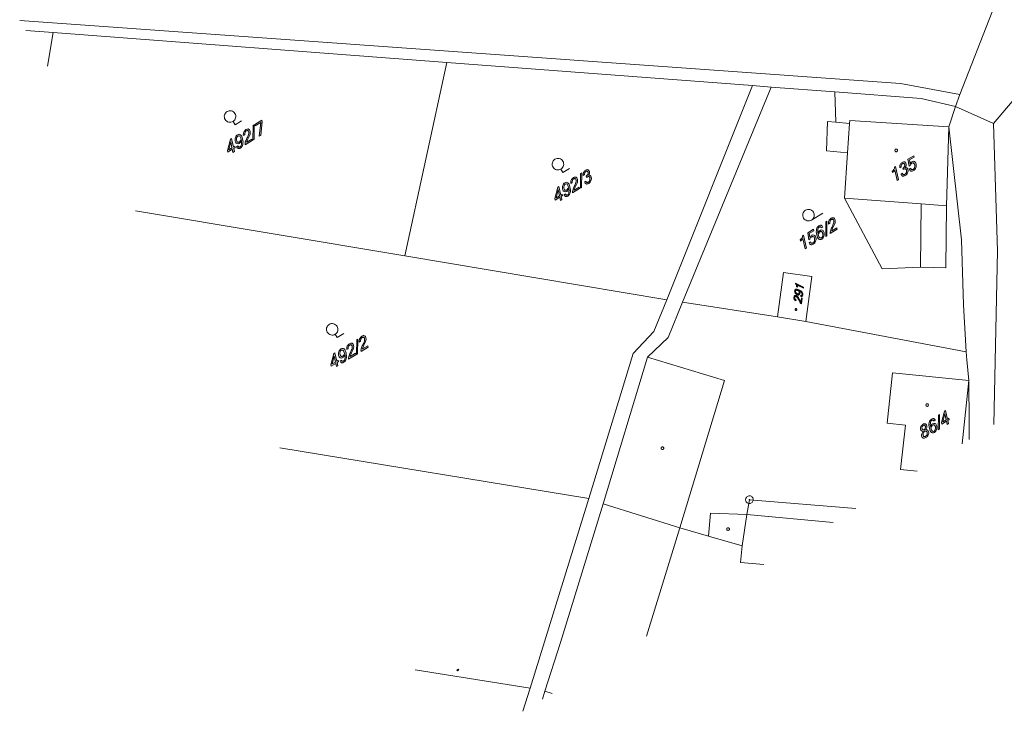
# Model space of a CAD drawing. Header units: millimetres. Extents: x -44464 to 877043, y -113448 to 101820.
# Tile 12 of 20: x 608802 to 737902, y -113448 to -22773. Entities that reach past the tile are written whole.
import ezdxf

# ---------------------------------------------------------------- set-up
doc = ezdxf.new("R2010")
doc.units = ezdxf.units.MM
doc.header["$MEASUREMENT"] = 0
doc.layers.add('Kresby a obrázky', color=7, linetype='Continuous')

msp = doc.modelspace()

# ---------------------------------------------------------------- hatches: boundary and pattern name
at = {"layer": 'Kresby a obrázky', "linetype": 'Continuous', "lineweight": 20, "true_color": 0x0080c0}
for points in [[(640586, -36103), (640552, -35951), (639651, -36500), (639695, -36699), (640410, -36264), (640220, -38062), (640421, -37940)], [(639292, -38628), (639247, -38428), (638575, -38838, -0.0675102), (638575, -38814, -0.0317371), (638582, -38779, -0.0292513), (638614, -38680, -0.0213198), (638756, -38360, 0.0139386), (638913, -38011, 0.0313373), (639001, -37767, 0.1221335), (639012, -37393, 0.0982789), (638942, -37224, 0.1328094), (638824, -37124, 0.1519187), (638664, -37106, 0.0941441), (638473, -37184, 0.1533308), (638186, -37509, 0.141509), (638130, -37945), (638315, -37833, -0.1450599), (638346, -37545, -0.1517457), (638507, -37356, -0.0956034), (638618, -37311, -0.151407), (638712, -37322, -0.141146), (638783, -37386, -0.089036), (638827, -37500, -0.1281434), (638811, -37825, -0.0423524), (638595, -38327, 0.0528832), (638383, -38848, 0.1174518), (638369, -39189)], [(639558, -36556), (639420, -36640), (639392, -38567), (639529, -38483)], [(725545, -41650), (725471, -41165), (726065, -40803), (726021, -40604), (725274, -41058), (725413, -41982), (725553, -41896, -0.1712501), (725775, -41604, -0.1085539), (725899, -41557, -0.1456893), (726010, -41577, -0.1372196), (726098, -41660, -0.0856277), (726154, -41806, -0.1337398), (726138, -42147, -0.1797205), (725955, -42393, -0.0952279), (725857, -42432, -0.1228008), (725764, -42425, -0.1446324), (725685, -42367, -0.0861592), (725626, -42252), (725441, -42365, 0.0977764), (725533, -42542, 0.1506468), (725665, -42628, 0.1171461), (725823, -42633, 0.0874853), (725993, -42562, 0.1694027), (726300, -42182, 0.1439614), (726334, -41673, 0.0956301), (726252, -41470, 0.1419158), (726117, -41356, 0.2429034), (725781, -41392, 0.1421289)], [(683390, -43165, 0.1153687), (683504, -42929, 0.1077188), (683507, -42696, 0.1028945), (683440, -42538, 0.1410718), (683326, -42449, 0.1407045), (683177, -42436, 0.0923793), (683003, -42507, 0.1419713), (682744, -42791, 0.1464756), (682682, -43198), (682866, -43086, -0.2948351), (683044, -42674, -0.0945688), (683140, -42635, -0.1507453), (683220, -42644, -0.1465409), (683281, -42701, -0.0853981), (683320, -42804, -0.3212161), (683125, -43252), (683084, -43277), (683121, -43445), (683190, -43404, -0.0846055), (683325, -43346, -0.1477635), (683434, -43352, -0.1517464), (683516, -43420, -0.0930756), (683566, -43548, -0.1443904), (683548, -43846, -0.1689855), (683369, -44065, -0.1013184), (683250, -44113, -0.1587121), (683151, -44097, -0.121818), (683077, -44030, -0.0953281), (683034, -43926), (682849, -44039, 0.1019354), (682930, -44208, 0.1392674), (683058, -44301, 0.1327234), (683222, -44311, 0.0906982), (683407, -44235, 0.1534051), (683703, -43890, 0.1599452), (683750, -43431, 0.0735349), (683701, -43296, 0.0990999), (683621, -43201, 0.2368563)], [(724022, -43730), (723641, -42020), (723504, -42104, -0.1464934), (723436, -42404, -0.125765), (723195, -42638), (723233, -42807, 0.0495441), (723426, -42665, 0.0750991), (723549, -42516), (723844, -43838)], [(724903, -42145, 0.1153687), (725017, -41909, 0.1077188), (725020, -41677, 0.1028945), (724953, -41518, 0.1410718), (724839, -41429, 0.1407448), (724690, -41416, 0.0923756), (724516, -41487, 0.1419713), (724257, -41772, 0.1464756), (724195, -42179), (724379, -42067, -0.2948351), (724557, -41655, -0.0945688), (724653, -41616, -0.1507453), (724733, -41625, -0.1466298), (724794, -41681, -0.0853804), (724833, -41785, -0.3212161), (724637, -42232), (724597, -42257), (724634, -42426), (724703, -42384, -0.0846055), (724838, -42326, -0.1477635), (724947, -42332, -0.1517464), (725028, -42401, -0.0930756), (725079, -42529, -0.1443904), (725061, -42827, -0.1689855), (724882, -43046, -0.1013244), (724763, -43093, -0.1586481), (724664, -43077, -0.121818), (724590, -43011, -0.0953281), (724547, -42906), (724362, -43019, 0.1019354), (724442, -43188, 0.1392674), (724571, -43281, 0.1327234), (724735, -43292, 0.0906982), (724920, -43216, 0.1534051), (725216, -42870, 0.1599452), (725263, -42411, 0.0735349), (725214, -42276, 0.0990999), (725134, -42182, 0.2368563)], [(682222, -44924), (682177, -44725), (681504, -45134, -0.06752), (681505, -45110, -0.0317382), (681511, -45076, -0.0292485), (681544, -44977, -0.0213118), (681686, -44657, 0.0139304), (681843, -44308, 0.0313142), (681931, -44064, 0.1221335), (681942, -43689, 0.0982381), (681872, -43521, 0.1328197), (681754, -43420, 0.1519222), (681594, -43403, 0.0941406), (681402, -43481, 0.1533308), (681116, -43806, 0.141509), (681059, -44242), (681245, -44129, -0.1450599), (681276, -43842, -0.1517457), (681437, -43653, -0.0956094), (681548, -43608, -0.15134), (681641, -43619, -0.141146), (681712, -43683, -0.089036), (681757, -43797, -0.1281434), (681740, -44121, -0.042362), (681525, -44624, 0.0528736), (681312, -45145, 0.1174356), (681299, -45486)], [(682487, -42853), (682350, -42937), (682321, -44864), (682459, -44780)], [(716008, -50257), (715963, -50057), (715290, -50467, -0.0675102), (715291, -50443, -0.0317371), (715297, -50408, -0.0292513), (715330, -50309, -0.0213198), (715471, -49989, 0.0139386), (715629, -49641, 0.0313373), (715717, -49397, 0.1221335), (715728, -49022, 0.0982687), (715658, -48853, 0.132784), (715540, -48753, 0.1518864), (715380, -48735, 0.0941406), (715188, -48814, 0.1533308), (714902, -49138, 0.1414918), (714845, -49575), (715031, -49462, -0.1450982), (715062, -49175, -0.1517457), (715222, -48986, -0.0956034), (715334, -48940, -0.151407), (715427, -48951, -0.141146), (715498, -49016, -0.089036), (715543, -49129, -0.1281434), (715526, -49454, -0.0423524), (715311, -49956, 0.0528832), (715098, -50477, 0.1174518), (715085, -50819)], [(712407, -51296), (712333, -50811), (712927, -50449), (712883, -50250), (712136, -50705), (712275, -51628), (712415, -51543, -0.1712501), (712637, -51250, -0.1085598), (712761, -51204, -0.1456833), (712872, -51223, -0.1372196), (712960, -51306, -0.0856277), (713016, -51452, -0.1337398), (713001, -51793, -0.1797205), (712817, -52039, -0.0952279), (712719, -52078, -0.1228008), (712627, -52071, -0.1446324), (712547, -52013, -0.0861592), (712488, -51898), (712303, -52011, 0.0977764), (712395, -52188, 0.1506468), (712527, -52274, 0.1171461), (712685, -52279, 0.0874853), (712855, -52209, 0.1694027), (713163, -51828, 0.1439614), (713197, -51320, 0.0956301), (713115, -51116, 0.1419158), (712979, -51002, 0.2429034), (712643, -51038, 0.1421289)], [(714650, -49174), (714512, -49258), (714484, -51184), (714622, -51100)], [(711967, -52717), (711586, -51007), (711448, -51091, -0.1464934), (711381, -51392, -0.125765), (711140, -51625), (711178, -51795, 0.0495441), (711370, -51653, 0.0750991), (711494, -51503), (711788, -52826)], [(711590, -57823), (710529, -57318), (710517, -57426, -0.277355), (710672, -57809), (710777, -57859, 0.0495409), (710782, -57699, 0.0750926), (710754, -57572), (711574, -57962)], [(711416, -59314), (711292, -59255), (711231, -59780, -0.0674604), (711218, -59769, -0.0317134), (711203, -59752, -0.0292352), (711164, -59694, -0.0213215), (711053, -59487, 0.045295), (710841, -59112, 0.122131), (710648, -58952, 0.098216), (710530, -58919, 0.1328233), (710428, -58940, 0.1518972), (710353, -59017, 0.0941481), (710315, -59151, 0.1533242), (710369, -59436, 0.1414902), (710576, -59646), (710593, -59502, -0.145128), (710454, -59367, -0.1517924), (710420, -59204, -0.0956202), (710442, -59126, -0.1514209), (710487, -59081, -0.1411763), (710550, -59070, -0.0890709), (710628, -59094, -0.1281015), (710793, -59236, -0.0423039), (710970, -59558, 0.0529294), (711157, -59885, 0.1175098), (711332, -60033)], [(654482, -65720), (654438, -65520), (653765, -65930, -0.0675102), (653765, -65906, -0.0317371), (653772, -65872, -0.0292513), (653804, -65773, -0.0213198), (653946, -65453, 0.0139386), (654104, -65104, 0.0313373), (654191, -64860, 0.1221335), (654203, -64485, 0.0982687), (654133, -64316, 0.132784), (654014, -64216, 0.1518864), (653855, -64198, 0.0941406), (653663, -64277, 0.1533308), (653377, -64602, 0.1414918), (653320, -65038), (653505, -64925, -0.1450982), (653536, -64638, -0.1517457), (653697, -64449, -0.0956034), (653809, -64404, -0.151407), (653902, -64415, -0.141146), (653973, -64479, -0.089036), (654017, -64593, -0.1281434), (654001, -64917, -0.0423524), (653785, -65419, 0.0528832), (653573, -65940, 0.1174518), (653560, -66282)], [(652859, -66708), (652815, -66509), (652142, -66918, -0.06752), (652142, -66894, -0.0317382), (652149, -66860, -0.0292485), (652181, -66761, -0.0213118), (652323, -66441, 0.0139304), (652481, -66092, 0.0313142), (652568, -65848, 0.1221335), (652580, -65473, 0.0982381), (652510, -65304, 0.1328197), (652391, -65204, 0.1519222), (652232, -65186, 0.0941406), (652040, -65265, 0.1533308), (651754, -65590, 0.141509), (651697, -66026), (651882, -65913, -0.1450599), (651913, -65626, -0.1517457), (652074, -65437, -0.0956094), (652186, -65392, -0.15134), (652279, -65403, -0.141146), (652350, -65467, -0.089036), (652394, -65581, -0.1281434), (652378, -65905, -0.042362), (652162, -66408, 0.0528736), (651950, -66928, 0.1174356), (651936, -67270)], [(653125, -64637), (652987, -64721), (652959, -66647), (653097, -66564)], [(729413, -74526), (729275, -74610), (729247, -76537), (729385, -76453)], [(666227, -108160), (666379, -108068), (666287, -107916), (666135, -108008)]]:
    msp.add_hatch(color=142, dxfattribs=at).paths.add_polyline_path(points)
h = msp.add_hatch(color=142, dxfattribs=at)
h.paths.add_polyline_path([(636042, -39934), (636085, -40124), (636679, -39762), (636769, -40164), (636948, -40054), (636859, -39653), (637047, -39538), (637005, -39348), (636817, -39463), (636569, -38351), (636428, -38437)])
h.paths.add_polyline_path([(636209, -39832), (636465, -38801), (636637, -39572)], flags=0)
h = msp.add_hatch(color=142, dxfattribs=at)
h.paths.add_polyline_path([(637245, -39431, 0.0928678), (637330, -39586, 0.1433266), (637447, -39664, 0.1203692), (637585, -39669, 0.0892978), (637735, -39608, 0.2009334), (638053, -39152, 0.0678889), (638082, -38807, 0.0447508), (638022, -38385, 0.059569), (637913, -38054, 0.1139898), (637762, -37855, 0.1690929), (637576, -37790, 0.1348968), (637364, -37860, 0.1758253), (637084, -38221, 0.1375837), (637056, -38701, 0.0903152), (637134, -38898, 0.129042), (637263, -39017, 0.2619181), (637591, -38991, 0.0980028), (637750, -38842, 0.0714992), (637868, -38614, -0.091485), (637878, -39142, -0.0838591), (637814, -39320, -0.1234027), (637708, -39432, -0.0896927), (637615, -39470, -0.1452107), (637538, -39464, -0.1366129), (637477, -39414, -0.0797807), (637430, -39318)])
h.paths.add_polyline_path([(637371, -38809, -0.1140634), (637290, -38718, -0.0738676), (637238, -38574, -0.1252587), (637245, -38252, -0.1883562), (637405, -38027, -0.3370462), (637651, -38053, -0.0966209), (637753, -38204, -0.0496896), (637832, -38447, -0.061883), (637720, -38669, -0.1041219), (637585, -38802, -0.1292124), (637472, -38840, -0.1601413)], flags=0)
h = msp.add_hatch(color=142, dxfattribs=at)
h.paths.add_polyline_path([(678972, -46231), (679014, -46421), (679609, -46059), (679699, -46460), (679878, -46351), (679789, -45950), (679977, -45835), (679935, -45645), (679746, -45759), (679499, -44648), (679358, -44734)])
h.paths.add_polyline_path([(679139, -46129), (679395, -45098), (679567, -45869)], flags=0)
h = msp.add_hatch(color=142, dxfattribs=at)
h.paths.add_polyline_path([(680175, -45727, 0.0928359), (680260, -45883, 0.143363), (680377, -45960, 0.1203692), (680515, -45966, 0.0892978), (680665, -45905, 0.2009354), (680983, -45449, 0.0678875), (681011, -45104, 0.0447503), (680952, -44681, 0.0595789), (680843, -44351, 0.1139955), (680692, -44152, 0.1690929), (680506, -44086, 0.1348968), (680294, -44156, 0.175808), (680014, -44517, 0.1375837), (679986, -44998, 0.0903152), (680064, -45195, 0.129042), (680193, -45314, 0.2619181), (680521, -45288, 0.0980028), (680680, -45139, 0.0714992), (680797, -44911, -0.091485), (680808, -45439, -0.0838684), (680744, -45617, -0.1233932), (680637, -45729, -0.0897003), (680545, -45767, -0.145212), (680468, -45761, -0.1366062), (680406, -45710, -0.0797785), (680360, -45615)])
h.paths.add_polyline_path([(680301, -45106, -0.1140634), (680220, -45015, -0.0738676), (680168, -44871, -0.1252587), (680175, -44549, -0.1883852), (680335, -44324, -0.3370462), (680581, -44350, -0.0966286), (680683, -44501, -0.0496605), (680762, -44744, -0.0618861), (680650, -44965, -0.1041188), (680514, -45099, -0.1292124), (680402, -45137, -0.1601413)], flags=0)
h = msp.add_hatch(color=142, dxfattribs=at)
h.paths.add_polyline_path([(713423, -51333, 0.1134759), (713574, -51532, 0.1691536), (713760, -51598, 0.1352715), (713973, -51528, 0.1758253), (714252, -51167, 0.1375892), (714281, -50687, 0.0903244), (714203, -50490, 0.1290197), (714074, -50371, 0.2619181), (713744, -50397, 0.097761), (713586, -50545, 0.0711595), (713469, -50772, -0.0927073), (713458, -50246, -0.0835648), (713522, -50067, -0.1232171), (713629, -49956, -0.0900002), (713721, -49918, -0.1449127), (713798, -49924, -0.1358038), (713860, -49974, -0.0794334), (713907, -50069), (714091, -49957, 0.0919318), (714005, -49802, 0.1420865), (713889, -49724, 0.1213148), (713751, -49719, 0.0891202), (713600, -49780, 0.2011002), (713283, -50236, 0.0678101), (713255, -50581, 0.0446732), (713314, -51003, 0.0596356)])
h.paths.add_polyline_path([(713686, -51334, -0.0959825), (713584, -51183, -0.0497307), (713504, -50941, -0.0619528), (713616, -50718, -0.1046298), (713752, -50584, -0.129893), (713864, -50547, -0.1603381), (713965, -50578, -0.1133362), (714046, -50670, -0.0737235), (714098, -50814, -0.1253023), (714091, -51136, -0.1884167), (713931, -51361, -0.337621)], flags=0)
h = msp.add_hatch(color=142, dxfattribs=at)
h.paths.add_polyline_path([(710411, -58328, 0.1758077), (710487, -58624, 0.1375664), (710729, -58838, 0.0903331), (710865, -58878, 0.1290755), (710981, -58859, 0.2619306), (711103, -58675, 0.0980134), (711090, -58529, 0.0715247), (711018, -58373, -0.0914831), (711302, -58585, -0.0838404), (711370, -58692, -0.1234059), (711384, -58795, -0.0897175), (711367, -58860, -0.1452206), (711332, -58898, -0.1365817), (711279, -58910, -0.079757), (711210, -58895), (711193, -59039, 0.0928521), (711310, -59058, 0.14335), (711399, -59028, 0.1203756), (711459, -58958, 0.0892863), (711489, -58853, 0.2009342), (711379, -58497, 0.0678916), (711209, -58339, 0.0447515), (710961, -58196, 0.0595714), (710741, -58118, 0.1140434), (710574, -58115, 0.1690816), (710462, -58186, 0.1349072)])
h.paths.add_polyline_path([(710570, -58552, -0.1883729), (710517, -58375, -0.3370467), (710632, -58256, -0.0966924), (710754, -58264, -0.049687), (710915, -58322, -0.0618984), (710986, -58473, -0.1041212), (711001, -58600, -0.1291955), (710974, -58675, -0.1601605), (710916, -58716, -0.1140501), (710835, -58721, -0.073876), (710737, -58689, -0.125294)], flags=0)
h = msp.add_hatch(color=142, dxfattribs=at)
h.paths.add_polyline_path([(649609, -68015), (649652, -68205), (650247, -67843), (650336, -68244), (650516, -68135), (650426, -67733), (650615, -67619), (650572, -67429), (650384, -67543), (650136, -66432), (649996, -66517)])
h.paths.add_polyline_path([(649777, -67913), (650033, -66882), (650204, -67652)], flags=0)
h = msp.add_hatch(color=142, dxfattribs=at)
h.paths.add_polyline_path([(650813, -67511, 0.0928359), (650898, -67666, 0.143363), (651014, -67744, 0.1203692), (651152, -67750, 0.0892978), (651302, -67689, 0.2009354), (651621, -67233, 0.0678875), (651649, -66888, 0.0447503), (651590, -66465, 0.0595789), (651481, -66135, 0.1139955), (651329, -65936, 0.1690929), (651144, -65870, 0.1348968), (650931, -65940, 0.175808), (650652, -66301, 0.1375837), (650623, -66781, 0.0903152), (650701, -66979, 0.129042), (650830, -67098, 0.2619181), (651158, -67072, 0.0980028), (651317, -66923, 0.0714992), (651435, -66695, -0.091485), (651446, -67223, -0.0838685), (651382, -67401, -0.1233932), (651275, -67512, -0.0897003), (651183, -67551, -0.145212), (651106, -67545, -0.1366062), (651044, -67494, -0.0797785), (650997, -67399)])
h.paths.add_polyline_path([(650938, -66890, -0.1140634), (650858, -66798, -0.0738676), (650805, -66655, -0.1252587), (650812, -66333, -0.1883852), (650973, -66108, -0.3370462), (651218, -66133, -0.0966286), (651320, -66285, -0.0496605), (651400, -66527, -0.0618861), (651288, -66749, -0.1041188), (651152, -66883, -0.1292124), (651039, -66921, -0.1601413)], flags=0)
h = msp.add_hatch(color=142, dxfattribs=at)
h.paths.add_polyline_path([(729685, -75598), (729728, -75788), (730322, -75426), (730412, -75827), (730591, -75718), (730502, -75316), (730690, -75202), (730648, -75012), (730460, -75126), (730212, -74015), (730071, -74100)])
h.paths.add_polyline_path([(729852, -75496), (730108, -74465), (730280, -75235)], flags=0)
h = msp.add_hatch(color=142, dxfattribs=at)
h.paths.add_polyline_path([(727064, -77359, 0.1086857), (727139, -77531, 0.1472966), (727268, -77625, 0.132551), (727436, -77634, 0.0885336), (727629, -77554, 0.1476268), (727933, -77220, 0.1657502), (727983, -76799, 0.1921439), (727856, -76596, 0.0936291), (727743, -76549, 0.0661018), (727596, -76539, 0.0802051), (727731, -76247, 0.1186756), (727739, -75985, 0.1093276), (727675, -75836, 0.1437397), (727561, -75754, 0.1347495), (727413, -75744, 0.0892245), (727242, -75815, 0.1487253), (726975, -76111, 0.1645955), (726930, -76478, 0.3303381), (727257, -76745, 0.085162), (727082, -77068, 0.1315654)])
h.paths.add_polyline_path([(727297, -77361, -0.0985391), (727250, -77246, -0.152308), (727273, -77018, -0.0672307), (727447, -76736, -0.0450905), (727588, -76738, -0.0802462), (727691, -76764, -0.2330789), (727798, -76912, -0.162058), (727772, -77182, -0.1513066), (727591, -77384, -0.0919374), (727475, -77432, -0.1374023), (727375, -77424, -0.149295)], flags=0)
h.paths.add_polyline_path([(727210, -76513, -0.1973323), (727115, -76365, -0.1586336), (727133, -76148, -0.1547352), (727280, -75985, -0.0904142), (727375, -75945, -0.1443821), (727456, -75952, -0.1478641), (727517, -76003, -0.0945087), (727555, -76097, -0.1346252), (727540, -76312, -0.0844136), (727406, -76553, -0.064653), (727296, -76546, -0.0933298)], flags=0)
h = msp.add_hatch(color=142, dxfattribs=at)
h.paths.add_polyline_path([(728186, -76685, 0.1135047), (728337, -76884, 0.1691492), (728523, -76950, 0.1352759), (728735, -76881, 0.175808), (729015, -76520, 0.1375721), (729043, -76039, 0.0903333), (728965, -75842, 0.129044), (728836, -75723, 0.261953), (728507, -75750, 0.097761), (728349, -75898, 0.0711595), (728231, -76125, -0.0927073), (728220, -75598, -0.0835601), (728284, -75420, -0.1232218), (728391, -75308, -0.0900002), (728483, -75270, -0.1449127), (728560, -75276, -0.1358038), (728622, -75327, -0.0794334), (728669, -75422), (728854, -75309, 0.0919531), (728768, -75155, 0.1420974), (728652, -75077, 0.1212744), (728514, -75071, 0.0891241), (728363, -75133, 0.2010983), (728045, -75588, 0.0678077), (728017, -75933, 0.0446708), (728077, -76356, 0.0596199)])
h.paths.add_polyline_path([(728448, -76687, -0.0959825), (728346, -76535, -0.0497307), (728267, -76293, -0.0619528), (728379, -76071, -0.1046298), (728514, -75937, -0.129893), (728627, -75899, -0.1603381), (728728, -75930, -0.1133362), (728809, -76022, -0.0737235), (728861, -76166, -0.125265), (728854, -76488, -0.1883877), (728694, -76713, -0.337621)], flags=0)

# ---------------------------------------------------------------- linework, layer by layer
at = {"layer": 'Kresby a obrázky', "color": 142, "linetype": 'Continuous', "lineweight": 20, "true_color": 0x0080c0}
for points in [[(732088, -32593), (736309, -21762)], [(608802, -22862), (724290, -31150)], [(609609, -24187), (613195, -24459)], [(613195, -24459), (612458, -28867)], [(613195, -24459), (664807, -28377)], [(736481, -36367), (746277, -24836)], [(664807, -28377), (659282, -53747)], [(704884, -31420), (664807, -28377)], [(693639, -59497), (704884, -31420)], [(707340, -31608), (695724, -59828)], [(704884, -31420), (707340, -31608)], [(715693, -32242), (707340, -31608)], [(715693, -32242), (715834, -36204), (714739, -36106), (714593, -39984), (717348, -40237), (716947, -46189), (721892, -55452), (726916, -55218), (730218, -55326), (730341, -47178), (730648, -36800)], [(731483, -34150), (726983, -33100), (715693, -32242)], [(724290, -31150), (732088, -32593)], [(731483, -34150), (732088, -32593)], [(730648, -36800), (731483, -34150)], [(731483, -34150), (736481, -36367)], [(636777, -36112), (637037, -36540)], [(637037, -36540), (637897, -36016)], [(717631, -36005), (717607, -36372)], [(717631, -36005), (730648, -36800)], [(715834, -36204), (717607, -36372)], [(717607, -36372), (717348, -40237)], [(732910, -66339), (732547, -60157), (732303, -51656), (730648, -36800)], [(736481, -36367), (737021, -53067), (736538, -75847)], [(679769, -42359), (680029, -42787)], [(680029, -42787), (680889, -42263)], [(716947, -46189), (727023, -46927)], [(726916, -55218), (727023, -46927)], [(727023, -46927), (730341, -47178)], [(659282, -53747), (624004, -47831)], [(712617, -49037), (714119, -48122)], [(693639, -59497), (659282, -53747)], [(711874, -62329), (712682, -56446), (708945, -55933), (708145, -61751)], [(683438, -85537), (689220, -66542), (691966, -63669), (693639, -59497)], [(685298, -86253), (691122, -67019), (693823, -64457), (695724, -59828)], [(695724, -59828), (708145, -61751)], [(708145, -61751), (711874, -62329)], [(711874, -62329), (732910, -66339)], [(650174, -64013), (650435, -64441)], [(650435, -64441), (651294, -63918)], [(701224, -70060), (691122, -67019)], [(732910, -66339), (732973, -67371), (733241, -70091), (733296, -75730), (733299, -77819)], [(722523, -75663), (723244, -69057)], [(723244, -69057), (733241, -70091)], [(695375, -89391), (701224, -70060)], [(733241, -70091), (732392, -78371)], [(724926, -75918), (722523, -75663)], [(724301, -81735), (724926, -75918)], [(683438, -85537), (642916, -78894)], [(726498, -81959), (724301, -81735)], [(675717, -110432), (683438, -85537)], [(685298, -86253), (679723, -104428), (677676, -110828)], [(703526, -91760), (699133, -90480), (695375, -89391), (685298, -86253)], [(718420, -86878), (704487, -85703), (704147, -87639)], [(699395, -87449), (699133, -90480)], [(704147, -87639), (699395, -87449)], [(704147, -87639), (703526, -91760)], [(715444, -88690), (704147, -87639)], [(695375, -89391), (690993, -103576)], [(703526, -91760), (703299, -93958), (706393, -94200)], [(660652, -108026), (675717, -110432)], [(675717, -110432), (674778, -113448)], [(677676, -110828), (677362, -111875)], [(678605, -111118), (677676, -110828)]]:
    msp.add_lwpolyline(points, dxfattribs=at)
for points in [[(637029, -35075, -0.4142136), (636777, -36111, -0.4142136), (635741, -35859, -0.4142136), (635993, -34823, -0.4142136)], [(639292, -38628), (638369, -39189, -0.1174518), (638383, -38848, -0.0528832), (638595, -38327, 0.0423524), (638811, -37825, 0.1281434), (638827, -37500, 0.089036), (638783, -37386, 0.141146), (638712, -37322, 0.151407), (638618, -37311, 0.0956034), (638507, -37356, 0.1517457), (638346, -37545, 0.1450599), (638315, -37833), (638130, -37945, -0.141509), (638186, -37509, -0.1533308), (638473, -37184, -0.0941441), (638664, -37106, -0.1519187), (638824, -37124, -0.1328094), (638942, -37224, -0.0982789), (639012, -37393, -0.1221335), (639001, -37767, -0.0313373), (638913, -38011, -0.0139386), (638756, -38360, 0.0213198), (638614, -38680, 0.0292513), (638582, -38779, 0.0317371), (638575, -38814, 0.0675102), (638575, -38838), (639247, -38428)], [(637868, -38614, -0.0714992), (637750, -38842, -0.0980028), (637591, -38991, -0.2619181), (637263, -39017, -0.129042), (637134, -38898, -0.0903152), (637056, -38701, -0.1375837), (637084, -38221, -0.1758253), (637364, -37860, -0.1348968), (637576, -37790, -0.1690929), (637762, -37855, -0.1139898), (637913, -38054, -0.059569), (638022, -38385, -0.0447508), (638082, -38807, -0.0678889), (638053, -39152, -0.2009334), (637735, -39608, -0.0892978), (637585, -39669, -0.1203692), (637447, -39664, -0.1433266), (637330, -39586, -0.0928678), (637245, -39431), (637430, -39318, 0.0797807), (637477, -39414, 0.1366129), (637538, -39464, 0.1452107), (637615, -39470, 0.0896927), (637708, -39432, 0.1234027), (637814, -39320, 0.0838591), (637878, -39142, 0.091485)], [(637832, -38447, 0.0496896), (637753, -38204, 0.0966209), (637651, -38053, 0.3370462), (637405, -38027, 0.1883562), (637245, -38252, 0.1252587), (637238, -38574, 0.0738676), (637290, -38718, 0.1140634), (637371, -38809, 0.1601413), (637472, -38840, 0.1292124), (637585, -38802, 0.1041219), (637720, -38669, 0.061883)], [(723879, -39814, -0.4142136), (723820, -40056, -0.4142136), (723578, -39997, -0.4142136), (723637, -39755, -0.4142136)], [(680021, -41322, -0.4142136), (679769, -42358, -0.4142136), (678733, -42106, -0.4142136), (678985, -41070, -0.4142136)], [(725545, -41650, -0.1421289), (725781, -41392, -0.2429034), (726117, -41356, -0.1419158), (726252, -41470, -0.0956301), (726334, -41673, -0.1439614), (726300, -42182, -0.1694027), (725993, -42562, -0.0874853), (725823, -42633, -0.1171461), (725665, -42628, -0.1506468), (725533, -42542, -0.0977764), (725441, -42365), (725626, -42252, 0.0861592), (725685, -42367, 0.1446324), (725764, -42425, 0.1228008), (725857, -42432, 0.0952279), (725955, -42393, 0.1797205), (726138, -42147, 0.1337398), (726154, -41806, 0.0856277), (726098, -41660, 0.1372196), (726010, -41577, 0.1456893), (725899, -41557, 0.1085539), (725775, -41604, 0.1712501), (725553, -41896), (725413, -41982), (725274, -41058), (726021, -40604), (726065, -40803), (725471, -41165)], [(683390, -43165, -0.2368563), (683621, -43201, -0.0990999), (683701, -43296, -0.0735349), (683750, -43431, -0.1599452), (683703, -43890, -0.1534051), (683407, -44235, -0.0906982), (683222, -44311, -0.1327234), (683058, -44301, -0.1392674), (682930, -44208, -0.1019354), (682849, -44039), (683034, -43926, 0.0953281), (683077, -44030, 0.121818), (683151, -44097, 0.1587121), (683250, -44113, 0.1013184), (683369, -44065, 0.1689855), (683548, -43846, 0.1443904), (683566, -43548, 0.0930756), (683516, -43420, 0.1517464), (683434, -43352, 0.1477635), (683325, -43346, 0.0846055), (683190, -43404), (683121, -43445), (683084, -43277), (683125, -43252, 0.3212161), (683320, -42804, 0.0853981), (683281, -42701, 0.1465409), (683220, -42644, 0.1507453), (683140, -42635, 0.0945688), (683044, -42674, 0.2948351), (682866, -43086), (682682, -43198, -0.1464756), (682744, -42791, -0.1419713), (683003, -42507, -0.0923793), (683177, -42436, -0.1407045), (683326, -42449, -0.1410718), (683440, -42538, -0.1028945), (683507, -42696, -0.1077188), (683504, -42929, -0.1153687)], [(724022, -43730), (723844, -43838), (723549, -42516, -0.0750991), (723426, -42665, -0.0495441), (723233, -42807), (723195, -42638, 0.125765), (723436, -42404, 0.1464934), (723504, -42104), (723641, -42020)], [(724903, -42145, -0.2368563), (725134, -42182, -0.0990999), (725214, -42276, -0.0735349), (725263, -42411, -0.1599452), (725216, -42870, -0.1534051), (724920, -43216, -0.0906982), (724735, -43292, -0.1327234), (724571, -43281, -0.1392674), (724442, -43188, -0.1019354), (724362, -43019), (724547, -42906, 0.0953281), (724590, -43011, 0.121818), (724664, -43077, 0.1586481), (724763, -43093, 0.1013244), (724882, -43046, 0.1689855), (725061, -42827, 0.1443904), (725079, -42529, 0.0930756), (725028, -42401, 0.1517464), (724947, -42332, 0.1477635), (724838, -42326, 0.0846055), (724703, -42384), (724634, -42426), (724597, -42257), (724637, -42232, 0.3212161), (724833, -41785, 0.0853804), (724794, -41681, 0.1466298), (724733, -41625, 0.1507453), (724653, -41616, 0.0945688), (724557, -41655, 0.2948351), (724379, -42067), (724195, -42179, -0.1464756), (724257, -41772, -0.1419713), (724516, -41487, -0.0923756), (724690, -41416, -0.1407448), (724839, -41429, -0.1410718), (724953, -41518, -0.1028945), (725020, -41677, -0.1077188), (725017, -41909, -0.1153687)], [(682222, -44924), (681299, -45486, -0.1174356), (681312, -45145, -0.0528736), (681525, -44624, 0.042362), (681740, -44121, 0.1281434), (681757, -43797, 0.089036), (681712, -43683, 0.141146), (681641, -43619, 0.15134), (681548, -43608, 0.0956094), (681437, -43653, 0.1517457), (681276, -43842, 0.1450599), (681245, -44129), (681059, -44242, -0.141509), (681116, -43806, -0.1533308), (681402, -43481, -0.0941406), (681594, -43403, -0.1519222), (681754, -43420, -0.1328197), (681872, -43521, -0.0982381), (681942, -43689, -0.1221335), (681931, -44064, -0.0313142), (681843, -44308, -0.0139304), (681686, -44657, 0.0213118), (681544, -44977, 0.0292485), (681511, -45076, 0.0317382), (681505, -45110, 0.06752), (681504, -45134), (682177, -44725)], [(680797, -44911, -0.0714992), (680680, -45139, -0.0980028), (680521, -45288, -0.2619181), (680193, -45314, -0.129042), (680064, -45195, -0.0903152), (679986, -44998, -0.1375837), (680014, -44517, -0.175808), (680294, -44156, -0.1348968), (680506, -44086, -0.1690929), (680692, -44152, -0.1139955), (680843, -44351, -0.0595789), (680952, -44681, -0.0447503), (681011, -45104, -0.0678875), (680983, -45449, -0.2009354), (680665, -45905, -0.0892978), (680515, -45966, -0.1203692), (680377, -45960, -0.143363), (680260, -45883, -0.0928359), (680175, -45727), (680360, -45615, 0.0797785), (680406, -45710, 0.1366062), (680468, -45761, 0.145212), (680545, -45767, 0.0897003), (680637, -45729, 0.1233932), (680744, -45617, 0.0838684), (680808, -45439, 0.091485)], [(680762, -44744, 0.0496605), (680683, -44501, 0.0966286), (680581, -44350, 0.3370462), (680335, -44324, 0.1883852), (680175, -44549, 0.1252587), (680168, -44871, 0.0738676), (680220, -45015, 0.1140634), (680301, -45106, 0.1601413), (680402, -45137, 0.1292124), (680514, -45099, 0.1041188), (680650, -44965, 0.0618861)], [(712868, -48001, -0.4142136), (712617, -49037, -0.4142136), (711581, -48785, -0.4142136), (711832, -47749, -0.4142136)], [(716008, -50257), (715085, -50819, -0.1174518), (715098, -50477, -0.0528832), (715311, -49956, 0.0423524), (715526, -49454, 0.1281434), (715543, -49129, 0.089036), (715498, -49016, 0.141146), (715427, -48951, 0.151407), (715334, -48940, 0.0956034), (715222, -48986, 0.1517457), (715062, -49175, 0.1450982), (715031, -49462), (714845, -49575, -0.1414918), (714902, -49138, -0.1533308), (715188, -48814, -0.0941406), (715380, -48735, -0.1518864), (715540, -48753, -0.132784), (715658, -48853, -0.0982687), (715728, -49022, -0.1221335), (715717, -49397, -0.0313373), (715629, -49641, -0.0139386), (715471, -49989, 0.0213198), (715330, -50309, 0.0292513), (715297, -50408, 0.0317371), (715291, -50443, 0.0675102), (715290, -50467), (715963, -50057)], [(712407, -51296, -0.1421289), (712643, -51038, -0.2429034), (712979, -51002, -0.1419158), (713115, -51116, -0.0956301), (713197, -51320, -0.1439614), (713163, -51828, -0.1694027), (712855, -52209, -0.0874853), (712685, -52279, -0.1171461), (712527, -52274, -0.1506468), (712395, -52188, -0.0977764), (712303, -52011), (712488, -51898, 0.0861592), (712547, -52013, 0.1446324), (712627, -52071, 0.1228008), (712719, -52078, 0.0952279), (712817, -52039, 0.1797205), (713001, -51793, 0.1337398), (713016, -51452, 0.0856277), (712960, -51306, 0.1372196), (712872, -51223, 0.1456833), (712761, -51204, 0.1085598), (712637, -51250, 0.1712501), (712415, -51543), (712275, -51628), (712136, -50705), (712883, -50250), (712927, -50449), (712333, -50811)], [(713469, -50772, -0.0711595), (713586, -50545, -0.097761), (713744, -50397, -0.2619181), (714074, -50371, -0.1290197), (714203, -50490, -0.0903244), (714281, -50687, -0.1375892), (714252, -51167, -0.1758253), (713973, -51528, -0.1352715), (713760, -51598, -0.1691536), (713574, -51532, -0.1134759), (713423, -51333, -0.0596356), (713314, -51003, -0.0446732), (713255, -50581, -0.0678101), (713283, -50236, -0.2011002), (713600, -49780, -0.0891202), (713751, -49719, -0.1213148), (713889, -49724, -0.1420865), (714005, -49802, -0.0919318), (714091, -49957), (713907, -50069, 0.0794334), (713860, -49974, 0.1358038), (713798, -49924, 0.1449127), (713721, -49918, 0.0900002), (713629, -49956, 0.1232171), (713522, -50067, 0.0835648), (713458, -50246, 0.0927073)], [(711967, -52717), (711788, -52826), (711494, -51503, -0.0750991), (711370, -51653, -0.0495441), (711178, -51795), (711140, -51625, 0.125765), (711381, -51392, 0.1464934), (711448, -51091), (711586, -51007)], [(713504, -50941, 0.0497307), (713584, -51183, 0.0959825), (713686, -51334, 0.337621), (713931, -51361, 0.1884167), (714091, -51136, 0.1253023), (714098, -50814, 0.0737235), (714046, -50670, 0.1133362), (713965, -50578, 0.1603381), (713864, -50547, 0.129893), (713752, -50584, 0.1046298), (713616, -50718, 0.0619528)], [(711590, -57823), (711574, -57962), (710754, -57572, -0.0750926), (710782, -57699, -0.0495409), (710777, -57859), (710672, -57809, 0.277355), (710517, -57426), (710529, -57318)], [(711416, -59314), (711332, -60033, -0.1175098), (711157, -59885, -0.0529294), (710970, -59558, 0.0423039), (710793, -59236, 0.1281015), (710628, -59094, 0.0890709), (710550, -59070, 0.1411763), (710487, -59081, 0.1514209), (710442, -59126, 0.0956202), (710420, -59204, 0.1517924), (710454, -59367, 0.145128), (710593, -59502), (710576, -59646, -0.1414902), (710369, -59436, -0.1533242), (710315, -59151, -0.0941481), (710353, -59017, -0.1518972), (710428, -58940, -0.1328233), (710530, -58919, -0.098216), (710648, -58952, -0.122131), (710841, -59112, -0.045295), (711053, -59487, 0.0213215), (711164, -59694, 0.0292352), (711203, -59752, 0.0317134), (711218, -59769, 0.0674604), (711231, -59780), (711292, -59255)], [(711018, -58373, -0.0715247), (711090, -58529, -0.0980134), (711103, -58675, -0.2619306), (710981, -58859, -0.1290755), (710865, -58878, -0.0903331), (710729, -58838, -0.1375664), (710487, -58624, -0.1758077), (710411, -58328, -0.1349072), (710462, -58186, -0.1690816), (710574, -58115, -0.1140434), (710741, -58118, -0.0595714), (710961, -58196, -0.0447515), (711209, -58339, -0.0678916), (711379, -58497, -0.2009342), (711489, -58853, -0.0892863), (711459, -58958, -0.1203756), (711399, -59028, -0.14335), (711310, -59058, -0.0928521), (711193, -59039), (711210, -58895, 0.079757), (711279, -58910, 0.1365817), (711332, -58898, 0.1452206), (711367, -58860, 0.0897175), (711384, -58795, 0.1234059), (711370, -58692, 0.0838404), (711302, -58585, 0.0914831)], [(710915, -58322, 0.049687), (710754, -58264, 0.0966924), (710632, -58256, 0.3370467), (710517, -58375, 0.1883729), (710570, -58552, 0.125294), (710737, -58689, 0.073876), (710835, -58721, 0.1140501), (710916, -58716, 0.1601605), (710974, -58675, 0.1291955), (711001, -58600, 0.1041212), (710986, -58473, 0.0618984)], [(710676, -60703, -0.4142136), (710637, -60865, -0.4142136), (710475, -60826, -0.4142136), (710514, -60664, -0.4142136)], [(650426, -62976, -0.4142136), (650175, -64012, -0.4142136), (649139, -63760, -0.4142136), (649390, -62724, -0.4142136)], [(654482, -65720), (653560, -66282, -0.1174518), (653573, -65940, -0.0528832), (653785, -65419, 0.0423524), (654001, -64917, 0.1281434), (654017, -64593, 0.089036), (653973, -64479, 0.141146), (653902, -64415, 0.151407), (653809, -64404, 0.0956034), (653697, -64449, 0.1517457), (653536, -64638, 0.1450982), (653505, -64925), (653320, -65038, -0.1414918), (653377, -64602, -0.1533308), (653663, -64277, -0.0941406), (653855, -64198, -0.1518864), (654014, -64216, -0.132784), (654133, -64316, -0.0982687), (654203, -64485, -0.1221335), (654191, -64860, -0.0313373), (654104, -65104, -0.0139386), (653946, -65453, 0.0213198), (653804, -65773, 0.0292513), (653772, -65872, 0.0317371), (653765, -65906, 0.0675102), (653765, -65930), (654438, -65520)], [(652859, -66708), (651936, -67270, -0.1174356), (651950, -66928, -0.0528736), (652162, -66408, 0.042362), (652378, -65905, 0.1281434), (652394, -65581, 0.089036), (652350, -65467, 0.141146), (652279, -65403, 0.15134), (652186, -65392, 0.0956094), (652074, -65437, 0.1517457), (651913, -65626, 0.1450599), (651882, -65913), (651697, -66026, -0.141509), (651754, -65590, -0.1533308), (652040, -65265, -0.0941406), (652232, -65186, -0.1519222), (652391, -65204, -0.1328197), (652510, -65304, -0.0982381), (652580, -65473, -0.1221335), (652568, -65848, -0.0313142), (652481, -66092, -0.0139304), (652323, -66441, 0.0213118), (652181, -66761, 0.0292485), (652149, -66860, 0.0317382), (652142, -66894, 0.06752), (652142, -66918), (652815, -66509)], [(651435, -66695, -0.0714992), (651317, -66923, -0.0980028), (651158, -67072, -0.2619181), (650830, -67098, -0.129042), (650701, -66979, -0.0903152), (650623, -66781, -0.1375837), (650652, -66301, -0.175808), (650931, -65940, -0.1348968), (651144, -65870, -0.1690929), (651329, -65936, -0.1139955), (651481, -66135, -0.0595789), (651590, -66465, -0.0447503), (651649, -66888, -0.0678875), (651621, -67233, -0.2009354), (651302, -67689, -0.0892978), (651152, -67750, -0.1203692), (651014, -67744, -0.143363), (650898, -67666, -0.0928359), (650813, -67511), (650997, -67399, 0.0797785), (651044, -67494, 0.1366062), (651106, -67545, 0.145212), (651183, -67551, 0.0897003), (651275, -67512, 0.1233932), (651382, -67401, 0.0838685), (651446, -67223, 0.091485)], [(651400, -66527, 0.0496605), (651320, -66285, 0.0966286), (651218, -66133, 0.3370462), (650973, -66108, 0.1883852), (650812, -66333, 0.1252587), (650805, -66655, 0.0738676), (650858, -66798, 0.1140634), (650938, -66890, 0.1601413), (651039, -66921, 0.1292124), (651152, -66883, 0.1041188), (651288, -66749, 0.0618861)], [(727940, -73199, -0.4142136), (727882, -73441, -0.4142136), (727640, -73382, -0.4142136), (727699, -73141, -0.4142136)], [(727596, -76539, -0.0661018), (727743, -76549, -0.0936291), (727856, -76596, -0.1921439), (727983, -76799, -0.1657502), (727933, -77220, -0.1476268), (727629, -77554, -0.0885336), (727436, -77634, -0.132551), (727268, -77625, -0.1472966), (727139, -77531, -0.1086857), (727064, -77359, -0.1315654), (727082, -77068, -0.085162), (727257, -76745, -0.3303381), (726930, -76478, -0.1645955), (726975, -76111, -0.1487253), (727242, -75815, -0.0892245), (727413, -75744, -0.1347495), (727561, -75754, -0.1437397), (727675, -75836, -0.1093276), (727739, -75985, -0.1186756), (727731, -76247, -0.0802051)], [(727406, -76553, 0.0844136), (727540, -76312, 0.1346252), (727555, -76097, 0.0945087), (727517, -76003, 0.1478641), (727456, -75952, 0.1443821), (727375, -75945, 0.0904142), (727280, -75985, 0.1547352), (727133, -76148, 0.1586336), (727115, -76365, 0.1973323), (727210, -76513, 0.0933298), (727296, -76546, 0.064653)], [(728231, -76125, -0.0711595), (728349, -75898, -0.097761), (728507, -75750, -0.261953), (728836, -75723, -0.129044), (728965, -75842, -0.0903333), (729043, -76039, -0.1375721), (729015, -76520, -0.175808), (728735, -76881, -0.1352759), (728523, -76950, -0.1691492), (728337, -76884, -0.1135047), (728186, -76685, -0.0596199), (728077, -76356, -0.0446708), (728017, -75933, -0.0678077), (728045, -75588, -0.2010983), (728363, -75133, -0.0891241), (728514, -75071, -0.1212744), (728652, -75077, -0.1420974), (728768, -75155, -0.0919531), (728854, -75309), (728669, -75422, 0.0794334), (728622, -75327, 0.1358038), (728560, -75276, 0.1449127), (728483, -75270, 0.0900002), (728391, -75308, 0.1232218), (728284, -75420, 0.0835601), (728220, -75598, 0.0927073)], [(728267, -76293, 0.0497307), (728346, -76535, 0.0959825), (728448, -76687, 0.337621), (728694, -76713, 0.1883877), (728854, -76488, 0.125265), (728861, -76166, 0.0737235), (728809, -76022, 0.1133362), (728728, -75930, 0.1603381), (728627, -75899, 0.129893), (728514, -75937, 0.1046298), (728379, -76071, 0.0619528)], [(727798, -76912, 0.2330789), (727691, -76764, 0.0802462), (727588, -76738, 0.0450905), (727447, -76736, 0.0672307), (727273, -77018, 0.152308), (727250, -77246, 0.0985391), (727297, -77361, 0.149295), (727375, -77424, 0.1374023), (727475, -77432, 0.0919374), (727591, -77384, 0.1513066), (727772, -77182, 0.162058)], [(693223, -78861, -0.4142136), (693164, -79103, -0.4142136), (692922, -79044, -0.4142136), (692981, -78802, -0.4142136)], [(704916, -85441, -0.4142136), (704748, -86132, -0.4142136), (704057, -85964, -0.4142136), (704225, -85273, -0.4142136)], [(704512, -85687, -0.4137383), (704502, -85729, -0.4137383), (704460, -85718, -0.4137383), (704471, -85677, -0.4137383)], [(701830, -89461, -0.4142136), (701771, -89703, -0.4142136), (701529, -89644, -0.4142136), (701588, -89402, -0.4142136)]]:
    msp.add_lwpolyline(points, format="xyb", close=True, dxfattribs=at)
for points in [[(640586, -36103), (640421, -37940), (640220, -38062), (640410, -36264), (639695, -36699), (639651, -36500), (640552, -35951)], [(639558, -36556), (639529, -38483), (639392, -38567), (639420, -36640)], [(637047, -39538), (636859, -39653), (636948, -40054), (636769, -40164), (636679, -39762), (636085, -40124), (636042, -39934), (636428, -38437), (636569, -38351), (636817, -39463), (637005, -39348)], [(636637, -39572), (636465, -38801), (636209, -39832)], [(682487, -42853), (682459, -44780), (682321, -44864), (682350, -42937)], [(679977, -45835), (679789, -45950), (679878, -46351), (679699, -46460), (679609, -46059), (679014, -46421), (678972, -46231), (679358, -44734), (679499, -44648), (679746, -45759), (679935, -45645)], [(679567, -45869), (679395, -45098), (679139, -46129)], [(714650, -49174), (714622, -51100), (714484, -51184), (714512, -49258)], [(653125, -64637), (653097, -66564), (652959, -66647), (652987, -64721)], [(650615, -67619), (650426, -67733), (650516, -68135), (650336, -68244), (650247, -67843), (649652, -68205), (649609, -68015), (649996, -66517), (650136, -66432), (650384, -67543), (650572, -67429)], [(650204, -67652), (650033, -66882), (649777, -67913)], [(729413, -74526), (729385, -76453), (729247, -76537), (729275, -74610)], [(730690, -75202), (730502, -75316), (730591, -75718), (730412, -75827), (730322, -75426), (729728, -75788), (729685, -75598), (730071, -74100), (730212, -74015), (730460, -75126), (730648, -75012)], [(730280, -75235), (730108, -74465), (729852, -75496)], [(666227, -108160), (666135, -108008), (666287, -107916), (666379, -108068)]]:
    msp.add_lwpolyline(points, close=True, dxfattribs=at)

doc.saveas('drawing.dxf')
